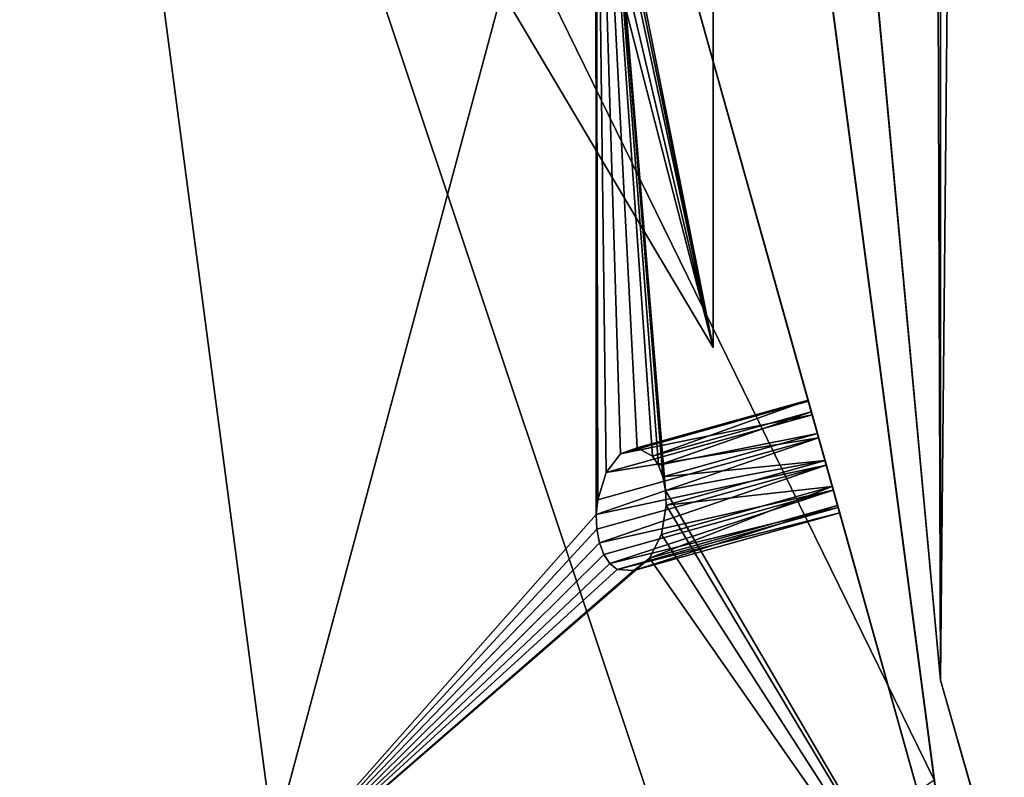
# Model space of a CAD drawing. Extents: x 5.2 to 19.2, y -23 to 23.
# Tile 210 of 256: x 5.231 to 5.721, y -17.314 to -16.937. Entities that reach past the tile are written whole.
import ezdxf

# ---------------------------------------------------------------- set-up
doc = ezdxf.new("R2010")
doc.units = 0
doc.header["$MEASUREMENT"] = 0
doc.layers.get('0').update_dxf_attribs({"linetype": 'CONTINUOUS'})

# ---------------------------------------------------------------- blocks, each defined once
blk = doc.blocks.new('LUXORA_OVAL_LED_37W_STL')
at = {"color": 0}
for p, q in [((5.57647, -15.56186, 0.51943), (5.57647, -17.10018, 4.14347)), ((5.57647, -15.56186, 0.51943), (5.57647, -17.10018, 4.14347)), ((5.6866, -17.31563, 4.45113), (5.48567, -15.7905, 0.82709)), ((5.6866, -17.31563, 4.45113), (5.48567, -15.7905, 0.82709)), ((5.57647, -16.04331, 4.18098), (5.68976, -17.26589, 4.18098)), ((5.68976, -17.26589, 4.14161), (5.57647, -16.04331, 4.14161)), ((5.68976, -17.26589, 4.14161), (5.57647, -16.04331, 4.14161)), ((5.57647, -16.04331, 4.18098), (5.68976, -17.26589, 4.18098)), ((5.57647, -16.04331, 0.83452), (5.68976, -17.26589, 0.83452)), ((5.68976, -17.26589, 0.79515), (5.57647, -16.04331, 0.79515)), ((5.68976, -17.26589, 0.79515), (5.57647, -16.04331, 0.79515)), ((5.57647, -16.04331, 0.83452), (5.68976, -17.26589, 0.83452)), ((5.57647, -16.37537, 4.45113), (5.57647, -17.10018, 4.14347)), ((5.57647, -16.37537, 4.45113), (5.57647, -17.10018, 4.14347)), ((5.2308, -16.38511, 1.12989), (5.38109, -17.52591, 3.84067)), ((5.2308, -16.38511, 1.12989), (5.38109, -17.52591, 3.84067)), ((5.58034, -16.5091, 0.51943), (5.78127, -18.03423, 4.14347)), ((5.58034, -16.5091, 0.51943), (5.78127, -18.03423, 4.14347)), ((5.57647, -17.10018, 4.14347), (5.24611, -16.54395, 3.84067)), ((5.57647, -17.10018, 4.14347), (5.24611, -16.54395, 3.84067)), ((5.51792, -16.74897, 0.82709), (5.3499, -17.37371, 1.12989)), ((5.51792, -16.74897, 0.82709), (5.3499, -17.37371, 1.12989)), ((5.93299, -18.23023, 4.45113), (5.51792, -16.74897, 0.82709)), ((5.71349, -17.4469, 0.51943), (5.51792, -16.74897, 0.82709)), ((5.93299, -18.23023, 4.45113), (5.51792, -16.74897, 0.82709)), ((5.71349, -17.4469, 0.51943), (5.51792, -16.74897, 0.82709)), ((5.53017, -17.15315, 0.81915), (5.62382, -17.1269, 0.81915)), ((5.53017, -17.15315, 0.81915), (5.62382, -17.1269, 0.81915)), ((5.5385, -17.15024, 0.80503), (5.62368, -17.12637, 0.80503)), ((5.5385, -17.15024, 0.80503), (5.62368, -17.12637, 0.80503)), ((5.62382, -17.1269, 0.81915), (5.62368, -17.12637, 0.80503)), ((5.62368, -17.12637, 0.80503), (5.62531, -17.13222, 0.79227)), ((5.62382, -17.1269, 0.81915), (5.62368, -17.12637, 0.80503)), ((5.62368, -17.12637, 0.80503), (5.62531, -17.13222, 0.79227)), ((5.62573, -17.13369, 0.8314), (5.62382, -17.1269, 0.81915)), ((5.62573, -17.13369, 0.8314), (5.62382, -17.1269, 0.81915)), ((5.52308, -17.16246, 0.8314), (5.62573, -17.13369, 0.8314)), ((5.52308, -17.16246, 0.8314), (5.62573, -17.13369, 0.8314)), ((5.54615, -17.15441, 0.79227), (5.62531, -17.13222, 0.79227)), ((5.54615, -17.15441, 0.79227), (5.62531, -17.13222, 0.79227)), ((5.54915, -17.1589, 0.78735), (5.62531, -17.13222, 0.79227)), ((5.54915, -17.1589, 0.78735), (5.62531, -17.13222, 0.79227)), ((5.62531, -17.13222, 0.79227), (5.62837, -17.14311, 0.78379)), ((5.62531, -17.13222, 0.79227), (5.62837, -17.14311, 0.78379)), ((5.62895, -17.14518, 0.83897), (5.62573, -17.13369, 0.8314)), ((5.62895, -17.14518, 0.83897), (5.62573, -17.13369, 0.8314)), ((5.54915, -17.1589, 0.78735), (5.62837, -17.14311, 0.78379)), ((5.54915, -17.1589, 0.78735), (5.62837, -17.14311, 0.78379)), ((5.55137, -17.16469, 0.78379), (5.62837, -17.14311, 0.78379)), ((5.55137, -17.16469, 0.78379), (5.62837, -17.14311, 0.78379)), ((5.62837, -17.14311, 0.78379), (5.63213, -17.15655, 0.78155)), ((5.62837, -17.14311, 0.78379), (5.63213, -17.15655, 0.78155)), ((5.51813, -17.18348, 0.8404), (5.62895, -17.14518, 0.83897)), ((5.51813, -17.18348, 0.8404), (5.62895, -17.14518, 0.83897)), ((5.51884, -17.17604, 0.83897), (5.62895, -17.14518, 0.83897)), ((5.51884, -17.17604, 0.83897), (5.62895, -17.14518, 0.83897)), ((5.63275, -17.15875, 0.84013), (5.62895, -17.14518, 0.83897)), ((5.63275, -17.15875, 0.84013), (5.62895, -17.14518, 0.83897)), ((5.53017, -17.15315, 0.81915), (5.52308, -17.16246, 0.8314)), ((5.53017, -17.15315, 0.81915), (5.52308, -17.16246, 0.8314)), ((5.5385, -17.15024, 0.80503), (5.53017, -17.15315, 0.81915)), ((5.5385, -17.15024, 0.80503), (5.53017, -17.15315, 0.81915)), ((5.54615, -17.15441, 0.79227), (5.5385, -17.15024, 0.80503)), ((5.54615, -17.15441, 0.79227), (5.5385, -17.15024, 0.80503)), ((5.54915, -17.1589, 0.78735), (5.54615, -17.15441, 0.79227)), ((5.54915, -17.1589, 0.78735), (5.54615, -17.15441, 0.79227)), ((5.51813, -17.18348, 0.8404), (5.63275, -17.15875, 0.84013)), ((5.51813, -17.18348, 0.8404), (5.63275, -17.15875, 0.84013)), ((5.51843, -17.19078, 0.84013), (5.63275, -17.15875, 0.84013)), ((5.51843, -17.19078, 0.84013), (5.63275, -17.15875, 0.84013)), ((5.51972, -17.19752, 0.83816), (5.63275, -17.15875, 0.84013)), ((5.51972, -17.19752, 0.83816), (5.63275, -17.15875, 0.84013)), ((5.55137, -17.16469, 0.78379), (5.54915, -17.1589, 0.78735)), ((5.55137, -17.16469, 0.78379), (5.54915, -17.1589, 0.78735)), ((5.55137, -17.16469, 0.78379), (5.63213, -17.15655, 0.78155)), ((5.55137, -17.16469, 0.78379), (5.63213, -17.15655, 0.78155)), ((5.55266, -17.17143, 0.78182), (5.63213, -17.15655, 0.78155)), ((5.55266, -17.17143, 0.78182), (5.63213, -17.15655, 0.78155)), ((5.63213, -17.15655, 0.78155), (5.55296, -17.17873, 0.78155)), ((5.63213, -17.15655, 0.78155), (5.55296, -17.17873, 0.78155)), ((5.63213, -17.15655, 0.78155), (5.63575, -17.16945, 0.78604)), ((5.63213, -17.15655, 0.78155), (5.63575, -17.16945, 0.78604)), ((5.63626, -17.17127, 0.8346), (5.63275, -17.15875, 0.84013)), ((5.63626, -17.17127, 0.8346), (5.63275, -17.15875, 0.84013)), ((5.52308, -17.16246, 0.8314), (5.51884, -17.17604, 0.83897)), ((5.52308, -17.16246, 0.8314), (5.51884, -17.17604, 0.83897)), ((5.55266, -17.17143, 0.78182), (5.55137, -17.16469, 0.78379)), ((5.55266, -17.17143, 0.78182), (5.55137, -17.16469, 0.78379)), ((5.51972, -17.19752, 0.83816), (5.63626, -17.17127, 0.8346)), ((5.51972, -17.19752, 0.83816), (5.63626, -17.17127, 0.8346)), ((5.63626, -17.17127, 0.8346), (5.52194, -17.20331, 0.8346)), ((5.63626, -17.17127, 0.8346), (5.52194, -17.20331, 0.8346)), ((5.63626, -17.17127, 0.8346), (5.52494, -17.2078, 0.82968)), ((5.63626, -17.17127, 0.8346), (5.52494, -17.2078, 0.82968)), ((5.63575, -17.16945, 0.78604), (5.55057, -17.19332, 0.78604)), ((5.63575, -17.16945, 0.78604), (5.55057, -17.19332, 0.78604)), ((5.55296, -17.17873, 0.78155), (5.55266, -17.17143, 0.78182)), ((5.55296, -17.17873, 0.78155), (5.55266, -17.17143, 0.78182)), ((5.63575, -17.16945, 0.78604), (5.63838, -17.17887, 0.79625)), ((5.63575, -17.16945, 0.78604), (5.63838, -17.17887, 0.79625)), ((5.63867, -17.17989, 0.82367), (5.63626, -17.17127, 0.8346)), ((5.63867, -17.17989, 0.82367), (5.63626, -17.17127, 0.8346)), ((5.51884, -17.17604, 0.83897), (5.51813, -17.18348, 0.8404)), ((5.51884, -17.17604, 0.83897), (5.51813, -17.18348, 0.8404)), ((5.63838, -17.17887, 0.79625), (5.54473, -17.20511, 0.79625)), ((5.63838, -17.17887, 0.79625), (5.54473, -17.20511, 0.79625)), ((5.55057, -17.19332, 0.78604), (5.55296, -17.17873, 0.78155)), ((5.55057, -17.19332, 0.78604), (5.55296, -17.17873, 0.78155)), ((5.63838, -17.17887, 0.79625), (5.63944, -17.18263, 0.80983)), ((5.63838, -17.17887, 0.79625), (5.63944, -17.18263, 0.80983)), ((5.51813, -17.18348, 0.8404), (5.51843, -17.19078, 0.84013)), ((5.51813, -17.18348, 0.8404), (5.51843, -17.19078, 0.84013)), ((5.63867, -17.17989, 0.82367), (5.52494, -17.2078, 0.82968)), ((5.63867, -17.17989, 0.82367), (5.52494, -17.2078, 0.82968)), ((5.63867, -17.17989, 0.82367), (5.52856, -17.21075, 0.82367)), ((5.63867, -17.17989, 0.82367), (5.52856, -17.21075, 0.82367)), ((5.63944, -17.18263, 0.80983), (5.53679, -17.2114, 0.80983)), ((5.63944, -17.18263, 0.80983), (5.53679, -17.2114, 0.80983)), ((5.63944, -17.18263, 0.80983), (5.63867, -17.17989, 0.82367)), ((5.63944, -17.18263, 0.80983), (5.63867, -17.17989, 0.82367)), ((5.51843, -17.19078, 0.84013), (5.51972, -17.19752, 0.83816)), ((5.51843, -17.19078, 0.84013), (5.51972, -17.19752, 0.83816)), ((5.54473, -17.20511, 0.79625), (5.55057, -17.19332, 0.78604)), ((5.54473, -17.20511, 0.79625), (5.55057, -17.19332, 0.78604)), ((5.51972, -17.19752, 0.83816), (5.52194, -17.20331, 0.8346)), ((5.51972, -17.19752, 0.83816), (5.52194, -17.20331, 0.8346)), ((5.52194, -17.20331, 0.8346), (5.52494, -17.2078, 0.82968)), ((5.52194, -17.20331, 0.8346), (5.52494, -17.2078, 0.82968)), ((5.52494, -17.2078, 0.82968), (5.52856, -17.21075, 0.82367)), ((5.52494, -17.2078, 0.82968), (5.52856, -17.21075, 0.82367)), ((5.53679, -17.2114, 0.80983), (5.54473, -17.20511, 0.79625)), ((5.53679, -17.2114, 0.80983), (5.54473, -17.20511, 0.79625)), ((5.52856, -17.21075, 0.82367), (5.53679, -17.2114, 0.80983)), ((5.52856, -17.21075, 0.82367), (5.53679, -17.2114, 0.80983)), ((5.68976, -17.26589, 4.18098), (6.02576, -18.44684, 4.18098)), ((6.02576, -18.44684, 4.14161), (5.68976, -17.26589, 4.14161)), ((5.68976, -17.26589, 4.14161), (5.68976, -17.26589, 4.18098)), ((6.02576, -18.44684, 4.14161), (5.68976, -17.26589, 4.14161)), ((5.68976, -17.26589, 4.18098), (6.02576, -18.44684, 4.18098)), ((5.68976, -17.26589, 4.14161), (5.68976, -17.26589, 4.18098)), ((5.68976, -17.26589, 0.83452), (6.02576, -18.44684, 0.83452)), ((6.02576, -18.44684, 0.79515), (5.68976, -17.26589, 0.79515)), ((5.68976, -17.26589, 0.79515), (5.68976, -17.26589, 0.83452)), ((6.02576, -18.44684, 0.79515), (5.68976, -17.26589, 0.79515)), ((5.68976, -17.26589, 0.83452), (6.02576, -18.44684, 0.83452)), ((5.68976, -17.26589, 0.79515), (5.68976, -17.26589, 0.83452))]:
    blk.add_line(p, q, dxfattribs=at)
mesh = blk.add_polyface(dxfattribs=at)
corners = [(5.68976, -17.26589, 4.18098), (5.57647, 16.04331, 4.18098), (5.57647, -16.04331, 4.18098), (5.68976, 17.26589, 4.18098), (6.02576, -18.44684, 4.18098), (6.02576, 18.44684, 4.18098), (6.57305, -19.54595, 4.18098), (6.57305, 19.54595, 4.18098), (7.15127, -16.04331, 4.18098), (7.31298, -20.52577, 4.18098), (7.26225, -17.09924, 4.18098), (7.59035, -18.10902, 4.18098), (8.22035, -21.35295, 4.18098), (8.12122, -19.02851, 4.18098), (8.83167, -19.81755, 4.18098), (9.26427, -21.99931, 4.18098), (9.69064, -20.44162, 4.18098), (10.40918, -22.44286, 4.18098), (10.66059, -20.87348, 4.18098), (11.6161, -22.66847, 4.18098), (11.69914, -21.09423, 4.18098), (12.84392, -22.66847, 4.18098), (12.76088, -21.09423, 4.18098), (13.79943, -20.87348, 4.18098), (14.05084, -22.44286, 4.18098), (14.76938, -20.44162, 4.18098), (15.19575, -21.99931, 4.18098), (15.62835, -19.81755, 4.18098), (16.23966, -21.35295, 4.18098), (16.3388, -19.02851, 4.18098), (17.14704, -20.52577, 4.18098), (16.86967, -18.10902, 4.18098), (17.19777, -17.09924, 4.18098), (17.88697, -19.54595, 4.18098), (17.30875, -16.04331, 4.18098), (17.30875, 16.04331, 4.18098), (7.15127, 16.04331, 4.18098), (7.31298, 20.52577, 4.18098), (7.26225, 17.09924, 4.18098), (7.59035, 18.10902, 4.18098), (8.22035, 21.35295, 4.18098), (8.12122, 19.02851, 4.18098), (8.83167, 19.81755, 4.18098), (9.26427, 21.99931, 4.18098), (9.69064, 20.44162, 4.18098), (10.40918, 22.44286, 4.18098), (10.66059, 20.87348, 4.18098), (11.6161, 22.66847, 4.18098), (11.69914, 21.09423, 4.18098), (12.84392, 22.66847, 4.18098), (12.76088, 21.09423, 4.18098), (13.79943, 20.87348, 4.18098), (14.05084, 22.44286, 4.18098), (14.76938, 20.44162, 4.18098), (15.19575, 21.99931, 4.18098), (15.62835, 19.81755, 4.18098), (16.23966, 21.35295, 4.18098), (16.3388, 19.02851, 4.18098), (17.14704, 20.52577, 4.18098), (16.86967, 18.10902, 4.18098), (17.19777, 17.09924, 4.18098), (17.88697, 19.54595, 4.18098), (18.43425, -18.44684, 4.18098), (18.43425, 18.44684, 4.18098), (18.77026, -17.26589, 4.18098), (18.77026, 17.26589, 4.18098), (18.88355, -16.04331, 4.18098), (18.88355, 16.04331, 4.18098)]
mesh.append_faces([[corners[k] for k in face] for face in [(0, 1, 2), (65, 66, 67)]], dxfattribs={"vtx0": -1, "color": 0})
mesh.append_faces([[corners[k] for k in face] for face in [(1, 0, 3), (3, 4, 5), (5, 6, 7), (8, 9, 10), (10, 9, 11), (11, 12, 13), (13, 12, 14), (14, 15, 16), (16, 17, 18), (18, 19, 20), (20, 21, 22), (22, 21, 23), (23, 24, 25), (25, 26, 27), (27, 28, 29), (29, 30, 31), (31, 30, 32), (32, 33, 34), (34, 33, 35), (7, 36, 37), (36, 7, 8), (37, 39, 40), (40, 42, 43), (43, 44, 45), (45, 46, 47), (47, 48, 49), (49, 51, 52), (52, 53, 54), (54, 55, 56), (56, 57, 58), (58, 60, 61), (61, 62, 63), (63, 64, 65)]], dxfattribs={"vtx0": -1, "vtx1": -1, "color": 0})
mesh.append_faces([[corners[k] for k in face] for face in [(7, 6, 8), (61, 35, 33)]], dxfattribs={"vtx0": -1, "vtx1": -1, "vtx2": -1, "color": 0})
mesh.append_faces([[corners[k] for k in face] for face in [(3, 0, 4), (5, 4, 6), (8, 6, 9), (11, 9, 12), (14, 12, 15), (16, 15, 17), (18, 17, 19), (20, 19, 21), (23, 21, 24), (25, 24, 26), (27, 26, 28), (29, 28, 30), (32, 30, 33), (37, 36, 38), (37, 38, 39), (40, 39, 41), (40, 41, 42), (43, 42, 44), (45, 44, 46), (47, 46, 48), (49, 48, 50), (49, 50, 51), (52, 51, 53), (54, 53, 55), (56, 55, 57), (58, 57, 59), (58, 59, 60), (61, 60, 35), (61, 33, 62), (63, 62, 64), (65, 64, 66)]], dxfattribs={"vtx0": -1, "vtx2": -1, "color": 0})
mesh = blk.add_polyface(dxfattribs=at)
corners = [(5.68976, 17.26589, 4.14161), (5.57647, -16.04331, 4.14161), (5.57647, 16.04331, 4.14161), (5.68976, -17.26589, 4.14161), (6.02576, 18.44684, 4.14161), (6.02576, -18.44684, 4.14161), (6.57305, 19.54595, 4.14161), (6.57305, -19.54595, 4.14161), (7.15127, 16.04331, 4.14161), (7.31298, 20.52577, 4.14161), (7.26225, 17.09924, 4.14161), (7.59035, 18.10902, 4.14161), (8.22035, 21.35295, 4.14161), (8.12122, 19.02851, 4.14161), (8.83167, 19.81755, 4.14161), (9.26427, 21.99931, 4.14161), (9.69064, 20.44162, 4.14161), (10.40918, 22.44286, 4.14161), (10.66059, 20.87348, 4.14161), (11.6161, 22.66847, 4.14161), (11.69914, 21.09423, 4.14161), (12.84392, 22.66847, 4.14161), (12.76088, 21.09423, 4.14161), (13.79943, 20.87348, 4.14161), (14.05084, 22.44286, 4.14161), (14.76938, 20.44162, 4.14161), (15.19575, 21.99931, 4.14161), (15.62835, 19.81755, 4.14161), (16.23966, 21.35295, 4.14161), (16.3388, 19.02851, 4.14161), (17.14704, 20.52577, 4.14161), (16.86967, 18.10902, 4.14161), (17.19777, 17.09924, 4.14161), (17.88697, 19.54595, 4.14161), (17.30875, 16.04331, 4.14161), (17.30875, -16.04331, 4.14161), (7.15127, -16.04331, 4.14161), (7.31298, -20.52577, 4.14161), (7.26225, -17.09924, 4.14161), (7.59035, -18.10902, 4.14161), (8.22035, -21.35295, 4.14161), (8.12122, -19.02851, 4.14161), (8.83167, -19.81755, 4.14161), (9.26427, -21.99931, 4.14161), (9.69064, -20.44162, 4.14161), (10.40918, -22.44286, 4.14161), (10.66059, -20.87348, 4.14161), (11.6161, -22.66847, 4.14161), (11.69914, -21.09423, 4.14161), (12.84392, -22.66847, 4.14161), (12.76088, -21.09423, 4.14161), (13.79943, -20.87348, 4.14161), (14.05084, -22.44286, 4.14161), (14.76938, -20.44162, 4.14161), (15.19575, -21.99931, 4.14161), (15.62835, -19.81755, 4.14161), (16.23966, -21.35295, 4.14161), (16.3388, -19.02851, 4.14161), (17.14704, -20.52577, 4.14161), (16.86967, -18.10902, 4.14161), (17.19777, -17.09924, 4.14161), (17.88697, -19.54595, 4.14161), (18.43425, 18.44684, 4.14161), (18.43425, -18.44684, 4.14161), (18.77026, 17.26589, 4.14161), (18.77026, -17.26589, 4.14161), (18.88355, 16.04331, 4.14161), (18.88355, -16.04331, 4.14161)]
mesh.append_faces([[corners[k] for k in face] for face in [(0, 1, 2), (65, 66, 67)]], dxfattribs={"vtx0": -1, "color": 0})
mesh.append_faces([[corners[k] for k in face] for face in [(1, 0, 3), (3, 4, 5), (5, 6, 7), (8, 9, 10), (10, 9, 11), (11, 12, 13), (13, 12, 14), (14, 15, 16), (16, 17, 18), (18, 19, 20), (20, 21, 22), (22, 21, 23), (23, 24, 25), (25, 26, 27), (27, 28, 29), (29, 30, 31), (31, 30, 32), (32, 33, 34), (34, 33, 35), (7, 36, 37), (36, 7, 8), (37, 39, 40), (40, 42, 43), (43, 44, 45), (45, 46, 47), (47, 48, 49), (49, 51, 52), (52, 53, 54), (54, 55, 56), (56, 57, 58), (58, 60, 61), (61, 62, 63), (63, 64, 65)]], dxfattribs={"vtx0": -1, "vtx1": -1, "color": 0})
mesh.append_faces([[corners[k] for k in face] for face in [(7, 6, 8), (61, 35, 33)]], dxfattribs={"vtx0": -1, "vtx1": -1, "vtx2": -1, "color": 0})
mesh.append_faces([[corners[k] for k in face] for face in [(3, 0, 4), (5, 4, 6), (8, 6, 9), (11, 9, 12), (14, 12, 15), (16, 15, 17), (18, 17, 19), (20, 19, 21), (23, 21, 24), (25, 24, 26), (27, 26, 28), (29, 28, 30), (32, 30, 33), (37, 36, 38), (37, 38, 39), (40, 39, 41), (40, 41, 42), (43, 42, 44), (45, 44, 46), (47, 46, 48), (49, 48, 50), (49, 50, 51), (52, 51, 53), (54, 53, 55), (56, 55, 57), (58, 57, 59), (58, 59, 60), (61, 60, 35), (61, 33, 62), (63, 62, 64), (65, 64, 66)]], dxfattribs={"vtx0": -1, "vtx2": -1, "color": 0})
mesh = blk.add_polyface(dxfattribs=at)
corners = [(5.68976, -17.26589, 0.83452), (5.57647, 16.04331, 0.83452), (5.57647, -16.04331, 0.83452), (5.68976, 17.26589, 0.83452), (6.02576, -18.44684, 0.83452), (6.02576, 18.44684, 0.83452), (6.57305, -19.54595, 0.83452), (6.57305, 19.54595, 0.83452), (7.15127, -16.04331, 0.83452), (7.31298, -20.52577, 0.83452), (7.26225, -17.09924, 0.83452), (7.59035, -18.10902, 0.83452), (8.22035, -21.35295, 0.83452), (8.12122, -19.02851, 0.83452), (8.83167, -19.81755, 0.83452), (9.26427, -21.99931, 0.83452), (9.69064, -20.44162, 0.83452), (10.40918, -22.44286, 0.83452), (10.66059, -20.87348, 0.83452), (11.6161, -22.66847, 0.83452), (11.69914, -21.09423, 0.83452), (12.84392, -22.66847, 0.83452), (12.76088, -21.09423, 0.83452), (13.79943, -20.87348, 0.83452), (14.05084, -22.44286, 0.83452), (14.76938, -20.44162, 0.83452), (15.19575, -21.99931, 0.83452), (15.62835, -19.81755, 0.83452), (16.23966, -21.35295, 0.83452), (16.3388, -19.02851, 0.83452), (17.14704, -20.52577, 0.83452), (16.86967, -18.10902, 0.83452), (17.19777, -17.09924, 0.83452), (17.88697, -19.54595, 0.83452), (17.30875, -16.04331, 0.83452), (17.30875, 16.04331, 0.83452), (7.15127, 16.04331, 0.83452), (7.31298, 20.52577, 0.83452), (7.26225, 17.09924, 0.83452), (7.59035, 18.10902, 0.83452), (8.22035, 21.35295, 0.83452), (8.12122, 19.02851, 0.83452), (8.83167, 19.81755, 0.83452), (9.26427, 21.99931, 0.83452), (9.69064, 20.44162, 0.83452), (10.40918, 22.44286, 0.83452), (10.66059, 20.87348, 0.83452), (11.6161, 22.66847, 0.83452), (11.69914, 21.09423, 0.83452), (12.84392, 22.66847, 0.83452), (12.76088, 21.09423, 0.83452), (13.79943, 20.87348, 0.83452), (14.05084, 22.44286, 0.83452), (14.76938, 20.44162, 0.83452), (15.19575, 21.99931, 0.83452), (15.62835, 19.81755, 0.83452), (16.23966, 21.35295, 0.83452), (16.3388, 19.02851, 0.83452), (17.14704, 20.52577, 0.83452), (16.86967, 18.10902, 0.83452), (17.19777, 17.09924, 0.83452), (17.88697, 19.54595, 0.83452), (18.43425, -18.44684, 0.83452), (18.43425, 18.44684, 0.83452), (18.77026, -17.26589, 0.83452), (18.77026, 17.26589, 0.83452), (18.88355, -16.04331, 0.83452), (18.88355, 16.04331, 0.83452)]
mesh.append_faces([[corners[k] for k in face] for face in [(0, 1, 2), (65, 66, 67)]], dxfattribs={"vtx0": -1, "color": 0})
mesh.append_faces([[corners[k] for k in face] for face in [(1, 0, 3), (3, 4, 5), (5, 6, 7), (8, 9, 10), (10, 9, 11), (11, 12, 13), (13, 12, 14), (14, 15, 16), (16, 17, 18), (18, 19, 20), (20, 21, 22), (22, 21, 23), (23, 24, 25), (25, 26, 27), (27, 28, 29), (29, 30, 31), (31, 30, 32), (32, 33, 34), (34, 33, 35), (7, 36, 37), (36, 7, 8), (37, 39, 40), (40, 42, 43), (43, 44, 45), (45, 46, 47), (47, 48, 49), (49, 51, 52), (52, 53, 54), (54, 55, 56), (56, 57, 58), (58, 60, 61), (61, 62, 63), (63, 64, 65)]], dxfattribs={"vtx0": -1, "vtx1": -1, "color": 0})
mesh.append_faces([[corners[k] for k in face] for face in [(7, 6, 8), (61, 35, 33)]], dxfattribs={"vtx0": -1, "vtx1": -1, "vtx2": -1, "color": 0})
mesh.append_faces([[corners[k] for k in face] for face in [(3, 0, 4), (5, 4, 6), (8, 6, 9), (11, 9, 12), (14, 12, 15), (16, 15, 17), (18, 17, 19), (20, 19, 21), (23, 21, 24), (25, 24, 26), (27, 26, 28), (29, 28, 30), (32, 30, 33), (37, 36, 38), (37, 38, 39), (40, 39, 41), (40, 41, 42), (43, 42, 44), (45, 44, 46), (47, 46, 48), (49, 48, 50), (49, 50, 51), (52, 51, 53), (54, 53, 55), (56, 55, 57), (58, 57, 59), (58, 59, 60), (61, 60, 35), (61, 33, 62), (63, 62, 64), (65, 64, 66)]], dxfattribs={"vtx0": -1, "vtx2": -1, "color": 0})
mesh = blk.add_polyface(dxfattribs=at)
corners = [(5.68976, 17.26589, 0.79515), (5.57647, -16.04331, 0.79515), (5.57647, 16.04331, 0.79515), (5.68976, -17.26589, 0.79515), (6.02576, 18.44684, 0.79515), (6.02576, -18.44684, 0.79515), (6.57305, 19.54595, 0.79515), (6.57305, -19.54595, 0.79515), (7.15127, 16.04331, 0.79515), (7.31298, 20.52577, 0.79515), (7.26225, 17.09924, 0.79515), (7.59035, 18.10902, 0.79515), (8.22035, 21.35295, 0.79515), (8.12122, 19.02851, 0.79515), (8.83167, 19.81755, 0.79515), (9.26427, 21.99931, 0.79515), (9.69064, 20.44162, 0.79515), (10.40918, 22.44286, 0.79515), (10.66059, 20.87348, 0.79515), (11.6161, 22.66847, 0.79515), (11.69914, 21.09423, 0.79515), (12.84392, 22.66847, 0.79515), (12.76088, 21.09423, 0.79515), (13.79943, 20.87348, 0.79515), (14.05084, 22.44286, 0.79515), (14.76938, 20.44162, 0.79515), (15.19575, 21.99931, 0.79515), (15.62835, 19.81755, 0.79515), (16.23966, 21.35295, 0.79515), (16.3388, 19.02851, 0.79515), (17.14704, 20.52577, 0.79515), (16.86967, 18.10902, 0.79515), (17.19777, 17.09924, 0.79515), (17.88697, 19.54595, 0.79515), (17.30875, 16.04331, 0.79515), (17.30875, -16.04331, 0.79515), (7.15127, -16.04331, 0.79515), (7.31298, -20.52577, 0.79515), (7.26225, -17.09924, 0.79515), (7.59035, -18.10902, 0.79515), (8.22035, -21.35295, 0.79515), (8.12122, -19.02851, 0.79515), (8.83167, -19.81755, 0.79515), (9.26427, -21.99931, 0.79515), (9.69064, -20.44162, 0.79515), (10.40918, -22.44286, 0.79515), (10.66059, -20.87348, 0.79515), (11.6161, -22.66847, 0.79515), (11.69914, -21.09423, 0.79515), (12.84392, -22.66847, 0.79515), (12.76088, -21.09423, 0.79515), (13.79943, -20.87348, 0.79515), (14.05084, -22.44286, 0.79515), (14.76938, -20.44162, 0.79515), (15.19575, -21.99931, 0.79515), (15.62835, -19.81755, 0.79515), (16.23966, -21.35295, 0.79515), (16.3388, -19.02851, 0.79515), (17.14704, -20.52577, 0.79515), (16.86967, -18.10902, 0.79515), (17.19777, -17.09924, 0.79515), (17.88697, -19.54595, 0.79515), (18.43425, 18.44684, 0.79515), (18.43425, -18.44684, 0.79515), (18.77026, 17.26589, 0.79515), (18.77026, -17.26589, 0.79515), (18.88355, 16.04331, 0.79515), (18.88355, -16.04331, 0.79515)]
mesh.append_faces([[corners[k] for k in face] for face in [(0, 1, 2), (65, 66, 67)]], dxfattribs={"vtx0": -1, "color": 0})
mesh.append_faces([[corners[k] for k in face] for face in [(1, 0, 3), (3, 4, 5), (5, 6, 7), (8, 9, 10), (10, 9, 11), (11, 12, 13), (13, 12, 14), (14, 15, 16), (16, 17, 18), (18, 19, 20), (20, 21, 22), (22, 21, 23), (23, 24, 25), (25, 26, 27), (27, 28, 29), (29, 30, 31), (31, 30, 32), (32, 33, 34), (34, 33, 35), (7, 36, 37), (36, 7, 8), (37, 39, 40), (40, 42, 43), (43, 44, 45), (45, 46, 47), (47, 48, 49), (49, 51, 52), (52, 53, 54), (54, 55, 56), (56, 57, 58), (58, 60, 61), (61, 62, 63), (63, 64, 65)]], dxfattribs={"vtx0": -1, "vtx1": -1, "color": 0})
mesh.append_faces([[corners[k] for k in face] for face in [(7, 6, 8), (61, 35, 33)]], dxfattribs={"vtx0": -1, "vtx1": -1, "vtx2": -1, "color": 0})
mesh.append_faces([[corners[k] for k in face] for face in [(3, 0, 4), (5, 4, 6), (8, 6, 9), (11, 9, 12), (14, 12, 15), (16, 15, 17), (18, 17, 19), (20, 19, 21), (23, 21, 24), (25, 24, 26), (27, 26, 28), (29, 28, 30), (32, 30, 33), (37, 36, 38), (37, 38, 39), (40, 39, 41), (40, 41, 42), (43, 42, 44), (45, 44, 46), (47, 46, 48), (49, 48, 50), (49, 50, 51), (52, 51, 53), (54, 53, 55), (56, 55, 57), (58, 57, 59), (58, 59, 60), (61, 60, 35), (61, 33, 62), (63, 62, 64), (65, 64, 66)]], dxfattribs={"vtx0": -1, "vtx2": -1, "color": 0})
mesh = blk.add_polyface(dxfattribs=at)
corners = [(5.57647, -15.56186, 0.51943), (5.57647, -15.28351, 0.79625), (5.57647, -15.28742, 0.80983), (5.57647, -15.27373, 0.78604), (5.57647, -15.26033, 0.78155), (5.57647, -14.83706, 0.82709), (5.57647, -15.24638, 0.78379), (5.57647, -15.23507, 0.79227), (5.57647, -15.22899, 0.80503), (5.57647, -17.10018, 4.14347), (5.57647, -16.70491, 4.14485), (5.57647, -16.70882, 4.15843), (5.57647, -16.69513, 4.13465), (5.57647, -16.68173, 4.13015), (5.57647, -16.66778, 4.1324), (5.57647, -16.65647, 4.14088), (5.57647, -16.65039, 4.15364), (5.57647, -16.37537, 4.45113), (5.57647, -15.27562, 0.8346), (5.57647, -15.26261, 0.84013), (5.57647, -15.28458, 0.82367), (5.57647, -15.24853, 0.83897), (5.57647, -15.23659, 0.8314), (5.57647, -15.22955, 0.81915), (5.57647, -16.69702, 4.18321), (5.57647, -16.70598, 4.17228), (5.57647, -16.68401, 4.18873), (5.57647, -16.66993, 4.18758), (5.57647, -16.65799, 4.18001), (5.57647, -16.65094, 4.16776)]
mesh.append_faces([[corners[k] for k in face] for face in [(1, 0, 3), (3, 0, 4), (4, 5, 6), (6, 5, 7), (7, 5, 8), (10, 0, 12), (12, 0, 13), (13, 0, 14), (14, 0, 15), (15, 0, 16), (17, 19, 5), (18, 0, 20), (20, 0, 2), (9, 24, 17), (24, 9, 25), (25, 9, 11)]], dxfattribs={"vtx0": -1, "vtx1": -1, "color": 0})
mesh.append_faces([[corners[k] for k in face] for face in [(16, 0, 17), (17, 0, 18)]], dxfattribs={"vtx0": -1, "vtx1": -1, "vtx2": -1, "color": 0})
mesh.append_faces([[corners[k] for k in face] for face in [(0, 1, 2), (4, 0, 5), (9, 10, 11), (10, 9, 0), (17, 18, 19), (5, 19, 21), (5, 21, 22), (5, 22, 23), (5, 23, 8), (17, 24, 26), (17, 26, 27), (17, 27, 28), (17, 28, 29), (17, 29, 16)]], dxfattribs={"vtx0": -1, "vtx2": -1, "color": 0})
mesh = blk.add_polyface(dxfattribs=at)
corners = [(5.24611, -16.54395, 3.84067), (5.57647, -15.56186, 0.51943), (5.57647, -17.10018, 4.14347), (5.24611, -15.39329, 1.12989)]
mesh.append_faces([[corners[k] for k in face] for face in [(0, 1, 2), (1, 0, 3)]], dxfattribs={"vtx0": -1, "color": 0})
mesh = blk.add_polyface(dxfattribs=at)
corners = [(5.6866, -17.31563, 4.45113), (5.2308, -16.38511, 1.12989), (5.38109, -17.52591, 3.84067), (5.48567, -15.7905, 0.82709)]
mesh.append_faces([[corners[k] for k in face] for face in [(0, 1, 2), (1, 0, 3)]], dxfattribs={"vtx0": -1, "color": 0})
mesh = blk.add_polyface(dxfattribs=at)
corners = [(5.58034, -16.5091, 0.51943), (5.54398, -16.23313, 0.79625), (5.54449, -16.23701, 0.80983), (5.5427, -16.22343, 0.78604), (5.54095, -16.21015, 0.78155), (5.48567, -15.7905, 0.82709), (5.53913, -16.19632, 0.78379), (5.53765, -16.1851, 0.79227), (5.53686, -16.17908, 0.80503), (5.78127, -18.03423, 4.14347), (5.72964, -17.64235, 4.14485), (5.73015, -17.64623, 4.15843), (5.72836, -17.63266, 4.13465), (5.72661, -17.61937, 4.13015), (5.72479, -17.60554, 4.1324), (5.72331, -17.59432, 4.14088), (5.72252, -17.5883, 4.15364), (5.6866, -17.31563, 4.45113), (5.54295, -16.22531, 0.8346), (5.54125, -16.21241, 0.84013), (5.54412, -16.23418, 0.82367), (5.53941, -16.19845, 0.83897), (5.53785, -16.18661, 0.8314), (5.53693, -16.17962, 0.81915), (5.72861, -17.63453, 4.18321), (5.72978, -17.64341, 4.17228), (5.72691, -17.62163, 4.18873), (5.72507, -17.60767, 4.18758), (5.72351, -17.59584, 4.18001), (5.72259, -17.58885, 4.16776)]
mesh.append_faces([[corners[k] for k in face] for face in [(1, 0, 3), (3, 0, 4), (4, 5, 6), (6, 5, 7), (7, 5, 8), (10, 0, 12), (12, 0, 13), (13, 0, 14), (14, 0, 15), (15, 0, 16), (17, 19, 5), (18, 0, 20), (20, 0, 2), (9, 24, 17), (24, 9, 25), (25, 9, 11)]], dxfattribs={"vtx0": -1, "vtx1": -1, "color": 0})
mesh.append_faces([[corners[k] for k in face] for face in [(16, 0, 17), (17, 0, 18)]], dxfattribs={"vtx0": -1, "vtx1": -1, "vtx2": -1, "color": 0})
mesh.append_faces([[corners[k] for k in face] for face in [(0, 1, 2), (4, 0, 5), (9, 10, 11), (10, 9, 0), (17, 18, 19), (5, 19, 21), (5, 21, 22), (5, 22, 23), (5, 23, 8), (17, 24, 26), (17, 26, 27), (17, 27, 28), (17, 28, 29), (17, 29, 16)]], dxfattribs={"vtx0": -1, "vtx2": -1, "color": 0})
mesh = blk.add_polyface(dxfattribs=at)
corners = [(5.57647, -16.04331, 4.18098), (5.68976, -17.26589, 4.14161), (5.68976, -17.26589, 4.18098), (5.57647, -16.04331, 4.14161)]
mesh.append_faces([[corners[k] for k in face] for face in [(0, 1, 2), (1, 0, 3)]], dxfattribs={"vtx0": -1, "color": 0})
mesh = blk.add_polyface(dxfattribs=at)
corners = [(5.57647, -16.04331, 0.83452), (5.68976, -17.26589, 0.79515), (5.68976, -17.26589, 0.83452), (5.57647, -16.04331, 0.79515)]
mesh.append_faces([[corners[k] for k in face] for face in [(0, 1, 2), (1, 0, 3)]], dxfattribs={"vtx0": -1, "color": 0})
mesh = blk.add_polyface(dxfattribs=at)
corners = [(5.57647, -17.10018, 4.14347), (5.49155, -16.70598, 4.17228), (5.48381, -16.70882, 4.15843), (5.49425, -16.70216, 4.17829), (5.49593, -16.69702, 4.18321), (5.57647, -16.37537, 4.45113), (5.4965, -16.69085, 4.18676), (5.49593, -16.68401, 4.18873), (5.49425, -16.6769, 4.18901), (5.49155, -16.66993, 4.18758), (5.48381, -16.65799, 4.18001), (5.47447, -16.65094, 4.16776), (5.46567, -16.65039, 4.15364), (5.24611, -16.54395, 3.84067), (5.47447, -16.70491, 4.14485), (5.46567, -16.69513, 4.13465), (5.45942, -16.68173, 4.13015), (5.45774, -16.67462, 4.13043), (5.45717, -16.66778, 4.1324), (5.45774, -16.66161, 4.13595), (5.45942, -16.65647, 4.14088)]
mesh.append_faces([[corners[k] for k in face] for face in [(1, 0, 3), (3, 0, 4), (4, 5, 6), (6, 5, 7), (7, 5, 8), (8, 5, 9), (9, 5, 10), (10, 5, 11), (11, 5, 12), (0, 14, 13), (14, 0, 2)]], dxfattribs={"vtx0": -1, "vtx1": -1, "color": 0})
mesh.append_faces([[corners[k] for k in face] for face in [(0, 1, 2), (4, 0, 5), (12, 5, 13), (13, 14, 15), (13, 15, 16), (13, 16, 17), (13, 17, 18), (13, 18, 19), (13, 19, 20), (13, 20, 12)]], dxfattribs={"vtx0": -1, "vtx2": -1, "color": 0})
mesh = blk.add_polyface(dxfattribs=at)
corners = [(5.78127, -18.03423, 4.14347), (5.2308, -16.38511, 1.12989), (5.58034, -16.5091, 0.51943), (5.38109, -17.52591, 3.84067)]
mesh.append_faces([[corners[k] for k in face] for face in [(0, 1, 2), (1, 0, 3)]], dxfattribs={"vtx0": -1, "color": 0})
mesh = blk.add_polyface(dxfattribs=at)
corners = [(5.93299, -18.23023, 4.45113), (5.3499, -17.37371, 1.12989), (5.66037, -18.48169, 3.84067), (5.51792, -16.74897, 0.82709)]
mesh.append_faces([[corners[k] for k in face] for face in [(0, 1, 2), (1, 0, 3)]], dxfattribs={"vtx0": -1, "color": 0})
mesh = blk.add_polyface(dxfattribs=at)
corners = [(5.3499, -17.37371, 1.12989), (5.52856, -17.21075, 0.82367), (5.53679, -17.2114, 0.80983), (5.52494, -17.2078, 0.82968), (5.52194, -17.20331, 0.8346), (5.51972, -17.19752, 0.83816), (5.51843, -17.19078, 0.84013), (5.51813, -17.18348, 0.8404), (5.51792, -16.74897, 0.82709), (5.51884, -17.17604, 0.83897), (5.52308, -17.16246, 0.8314), (5.53017, -17.15315, 0.81915), (5.5385, -17.15024, 0.80503), (5.71349, -17.4469, 0.51943), (5.55266, -17.17143, 0.78182), (5.55296, -17.17873, 0.78155), (5.55057, -17.19332, 0.78604), (5.54473, -17.20511, 0.79625), (5.55137, -17.16469, 0.78379), (5.54915, -17.1589, 0.78735), (5.54615, -17.15441, 0.79227)]
mesh.append_faces([[corners[k] for k in face] for face in [(1, 0, 3), (3, 0, 4), (4, 0, 5), (5, 0, 6), (6, 0, 7), (7, 8, 9), (9, 8, 10), (10, 8, 11), (11, 8, 12), (13, 14, 8), (14, 13, 15), (15, 13, 16), (16, 13, 17), (17, 0, 2)]], dxfattribs={"vtx0": -1, "vtx1": -1, "color": 0})
mesh.append_faces([[corners[k] for k in face] for face in [(0, 1, 2), (7, 0, 8), (17, 13, 0), (8, 14, 18), (8, 18, 19), (8, 19, 20), (8, 20, 12)]], dxfattribs={"vtx0": -1, "vtx2": -1, "color": 0})
mesh = blk.add_polyface(dxfattribs=at)
corners = [(5.71349, -17.4469, 0.51943), (5.63838, -17.17887, 0.79625), (5.63944, -17.18263, 0.80983), (5.63575, -17.16945, 0.78604), (5.63213, -17.15655, 0.78155), (5.51792, -16.74897, 0.82709), (5.62837, -17.14311, 0.78379), (5.62531, -17.13222, 0.79227), (5.62368, -17.12637, 0.80503), (6.12856, -18.92815, 4.14347), (6.02191, -18.54755, 4.14485), (6.02296, -18.55132, 4.15843), (6.01927, -18.53813, 4.13465), (6.01565, -18.52523, 4.13015), (6.01189, -18.5118, 4.1324), (6.00884, -18.5009, 4.14088), (6.0072, -18.49505, 4.15364), (5.93299, -18.23023, 4.45113), (5.63626, -17.17127, 0.8346), (5.63275, -17.15875, 0.84013), (5.63867, -17.17989, 0.82367), (5.62895, -17.14518, 0.83897), (5.62573, -17.13369, 0.8314), (5.62382, -17.1269, 0.81915), (6.01978, -18.53995, 4.18321), (6.02219, -18.54858, 4.17228), (6.01627, -18.52743, 4.18873), (6.01247, -18.51386, 4.18758), (6.00925, -18.50237, 4.18001), (6.00735, -18.49558, 4.16776)]
mesh.append_faces([[corners[k] for k in face] for face in [(1, 0, 3), (3, 0, 4), (4, 5, 6), (6, 5, 7), (7, 5, 8), (10, 0, 12), (12, 0, 13), (13, 0, 14), (14, 0, 15), (15, 0, 16), (17, 19, 5), (18, 0, 20), (20, 0, 2), (9, 24, 17), (24, 9, 25), (25, 9, 11)]], dxfattribs={"vtx0": -1, "vtx1": -1, "color": 0})
mesh.append_faces([[corners[k] for k in face] for face in [(16, 0, 17), (17, 0, 18)]], dxfattribs={"vtx0": -1, "vtx1": -1, "vtx2": -1, "color": 0})
mesh.append_faces([[corners[k] for k in face] for face in [(0, 1, 2), (4, 0, 5), (9, 10, 11), (10, 9, 0), (17, 18, 19), (5, 19, 21), (5, 21, 22), (5, 22, 23), (5, 23, 8), (17, 24, 26), (17, 26, 27), (17, 27, 28), (17, 28, 29), (17, 29, 16)]], dxfattribs={"vtx0": -1, "vtx2": -1, "color": 0})
mesh = blk.add_polyface(dxfattribs=at)
corners = [(5.62573, -17.13369, 0.8314), (5.53017, -17.15315, 0.81915), (5.62382, -17.1269, 0.81915), (5.52308, -17.16246, 0.8314)]
mesh.append_faces([[corners[k] for k in face] for face in [(0, 1, 2), (1, 0, 3)]], dxfattribs={"vtx0": -1, "color": 0})
mesh = blk.add_polyface(dxfattribs=at)
corners = [(5.62382, -17.1269, 0.81915), (5.5385, -17.15024, 0.80503), (5.62368, -17.12637, 0.80503), (5.53017, -17.15315, 0.81915)]
mesh.append_faces([[corners[k] for k in face] for face in [(0, 1, 2), (1, 0, 3)]], dxfattribs={"vtx0": -1, "color": 0})
mesh = blk.add_polyface(dxfattribs=at)
corners = [(5.62368, -17.12637, 0.80503), (5.54615, -17.15441, 0.79227), (5.62531, -17.13222, 0.79227), (5.5385, -17.15024, 0.80503)]
mesh.append_faces([[corners[k] for k in face] for face in [(0, 1, 2), (1, 0, 3)]], dxfattribs={"vtx0": -1, "color": 0})
mesh = blk.add_polyface(dxfattribs=at)
corners = [(5.52308, -17.16246, 0.8314), (5.62895, -17.14518, 0.83897), (5.51884, -17.17604, 0.83897), (5.62573, -17.13369, 0.8314)]
mesh.append_faces([[corners[k] for k in face] for face in [(0, 1, 2), (1, 0, 3)]], dxfattribs={"vtx0": -1, "color": 0})
mesh = blk.add_polyface(dxfattribs=at)
corners = [(5.62531, -17.13222, 0.79227), (5.54615, -17.15441, 0.79227), (5.54915, -17.1589, 0.78735)]
mesh.append_faces([[corners[k] for k in face] for face in [(0, 1, 2)]], dxfattribs={"color": 0})
mesh = blk.add_polyface(dxfattribs=at)
corners = [(5.62837, -17.14311, 0.78379), (5.62531, -17.13222, 0.79227), (5.54915, -17.1589, 0.78735)]
mesh.append_faces([[corners[k] for k in face] for face in [(0, 1, 2)]], dxfattribs={"color": 0})
mesh = blk.add_polyface(dxfattribs=at)
corners = [(5.62837, -17.14311, 0.78379), (5.54915, -17.1589, 0.78735), (5.55137, -17.16469, 0.78379)]
mesh.append_faces([[corners[k] for k in face] for face in [(0, 1, 2)]], dxfattribs={"color": 0})
mesh = blk.add_polyface(dxfattribs=at)
corners = [(5.63213, -17.15655, 0.78155), (5.62837, -17.14311, 0.78379), (5.55137, -17.16469, 0.78379)]
mesh.append_faces([[corners[k] for k in face] for face in [(0, 1, 2)]], dxfattribs={"color": 0})
mesh = blk.add_polyface(dxfattribs=at)
corners = [(5.63275, -17.15875, 0.84013), (5.51813, -17.18348, 0.8404), (5.62895, -17.14518, 0.83897)]
mesh.append_faces([[corners[k] for k in face] for face in [(0, 1, 2)]], dxfattribs={"color": 0})
mesh = blk.add_polyface(dxfattribs=at)
corners = [(5.62895, -17.14518, 0.83897), (5.51813, -17.18348, 0.8404), (5.51884, -17.17604, 0.83897)]
mesh.append_faces([[corners[k] for k in face] for face in [(0, 1, 2)]], dxfattribs={"color": 0})
mesh = blk.add_polyface(dxfattribs=at)
corners = [(5.63275, -17.15875, 0.84013), (5.51843, -17.19078, 0.84013), (5.51813, -17.18348, 0.8404)]
mesh.append_faces([[corners[k] for k in face] for face in [(0, 1, 2)]], dxfattribs={"color": 0})
mesh = blk.add_polyface(dxfattribs=at)
corners = [(5.63275, -17.15875, 0.84013), (5.51972, -17.19752, 0.83816), (5.51843, -17.19078, 0.84013)]
mesh.append_faces([[corners[k] for k in face] for face in [(0, 1, 2)]], dxfattribs={"color": 0})
mesh = blk.add_polyface(dxfattribs=at)
corners = [(5.63626, -17.17127, 0.8346), (5.51972, -17.19752, 0.83816), (5.63275, -17.15875, 0.84013)]
mesh.append_faces([[corners[k] for k in face] for face in [(0, 1, 2)]], dxfattribs={"color": 0})
mesh = blk.add_polyface(dxfattribs=at)
corners = [(5.63575, -17.16945, 0.78604), (5.55296, -17.17873, 0.78155), (5.55057, -17.19332, 0.78604), (5.63213, -17.15655, 0.78155)]
mesh.append_faces([[corners[k] for k in face] for face in [(0, 1, 2), (1, 0, 3)]], dxfattribs={"vtx0": -1, "color": 0})
mesh = blk.add_polyface(dxfattribs=at)
corners = [(5.63213, -17.15655, 0.78155), (5.55137, -17.16469, 0.78379), (5.55266, -17.17143, 0.78182)]
mesh.append_faces([[corners[k] for k in face] for face in [(0, 1, 2)]], dxfattribs={"color": 0})
mesh = blk.add_polyface(dxfattribs=at)
corners = [(5.63213, -17.15655, 0.78155), (5.55266, -17.17143, 0.78182), (5.55296, -17.17873, 0.78155)]
mesh.append_faces([[corners[k] for k in face] for face in [(0, 1, 2)]], dxfattribs={"color": 0})
mesh = blk.add_polyface(dxfattribs=at)
corners = [(5.63626, -17.17127, 0.8346), (5.52194, -17.20331, 0.8346), (5.51972, -17.19752, 0.83816)]
mesh.append_faces([[corners[k] for k in face] for face in [(0, 1, 2)]], dxfattribs={"color": 0})
mesh = blk.add_polyface(dxfattribs=at)
corners = [(5.63626, -17.17127, 0.8346), (5.52494, -17.2078, 0.82968), (5.52194, -17.20331, 0.8346)]
mesh.append_faces([[corners[k] for k in face] for face in [(0, 1, 2)]], dxfattribs={"color": 0})
mesh = blk.add_polyface(dxfattribs=at)
corners = [(5.63626, -17.17127, 0.8346), (5.63867, -17.17989, 0.82367), (5.52494, -17.2078, 0.82968)]
mesh.append_faces([[corners[k] for k in face] for face in [(0, 1, 2)]], dxfattribs={"color": 0})
mesh = blk.add_polyface(dxfattribs=at)
corners = [(5.54473, -17.20511, 0.79625), (5.63575, -17.16945, 0.78604), (5.55057, -17.19332, 0.78604), (5.63838, -17.17887, 0.79625)]
mesh.append_faces([[corners[k] for k in face] for face in [(0, 1, 2), (1, 0, 3)]], dxfattribs={"vtx0": -1, "color": 0})
mesh = blk.add_polyface(dxfattribs=at)
corners = [(5.53679, -17.2114, 0.80983), (5.63838, -17.17887, 0.79625), (5.54473, -17.20511, 0.79625), (5.63944, -17.18263, 0.80983)]
mesh.append_faces([[corners[k] for k in face] for face in [(0, 1, 2), (1, 0, 3)]], dxfattribs={"vtx0": -1, "color": 0})
mesh = blk.add_polyface(dxfattribs=at)
corners = [(5.52494, -17.2078, 0.82968), (5.63867, -17.17989, 0.82367), (5.52856, -17.21075, 0.82367)]
mesh.append_faces([[corners[k] for k in face] for face in [(0, 1, 2)]], dxfattribs={"color": 0})
mesh = blk.add_polyface(dxfattribs=at)
corners = [(5.52856, -17.21075, 0.82367), (5.63944, -17.18263, 0.80983), (5.53679, -17.2114, 0.80983), (5.63867, -17.17989, 0.82367)]
mesh.append_faces([[corners[k] for k in face] for face in [(0, 1, 2), (1, 0, 3)]], dxfattribs={"vtx0": -1, "color": 0})
mesh = blk.add_polyface(dxfattribs=at)
corners = [(5.68976, -17.26589, 4.18098), (6.02576, -18.44684, 4.14161), (6.02576, -18.44684, 4.18098), (5.68976, -17.26589, 4.14161)]
mesh.append_faces([[corners[k] for k in face] for face in [(0, 1, 2), (1, 0, 3)]], dxfattribs={"vtx0": -1, "color": 0})
mesh = blk.add_polyface(dxfattribs=at)
corners = [(5.68976, -17.26589, 0.83452), (6.02576, -18.44684, 0.79515), (6.02576, -18.44684, 0.83452), (5.68976, -17.26589, 0.79515)]
mesh.append_faces([[corners[k] for k in face] for face in [(0, 1, 2), (1, 0, 3)]], dxfattribs={"vtx0": -1, "color": 0})

msp = doc.modelspace()

# ---------------------------------------------------------------- block references
at = {"color": 0}
msp.add_blockref('LUXORA_OVAL_LED_37W_STL', (0, 0), dxfattribs=at)

doc.saveas('drawing.dxf')
